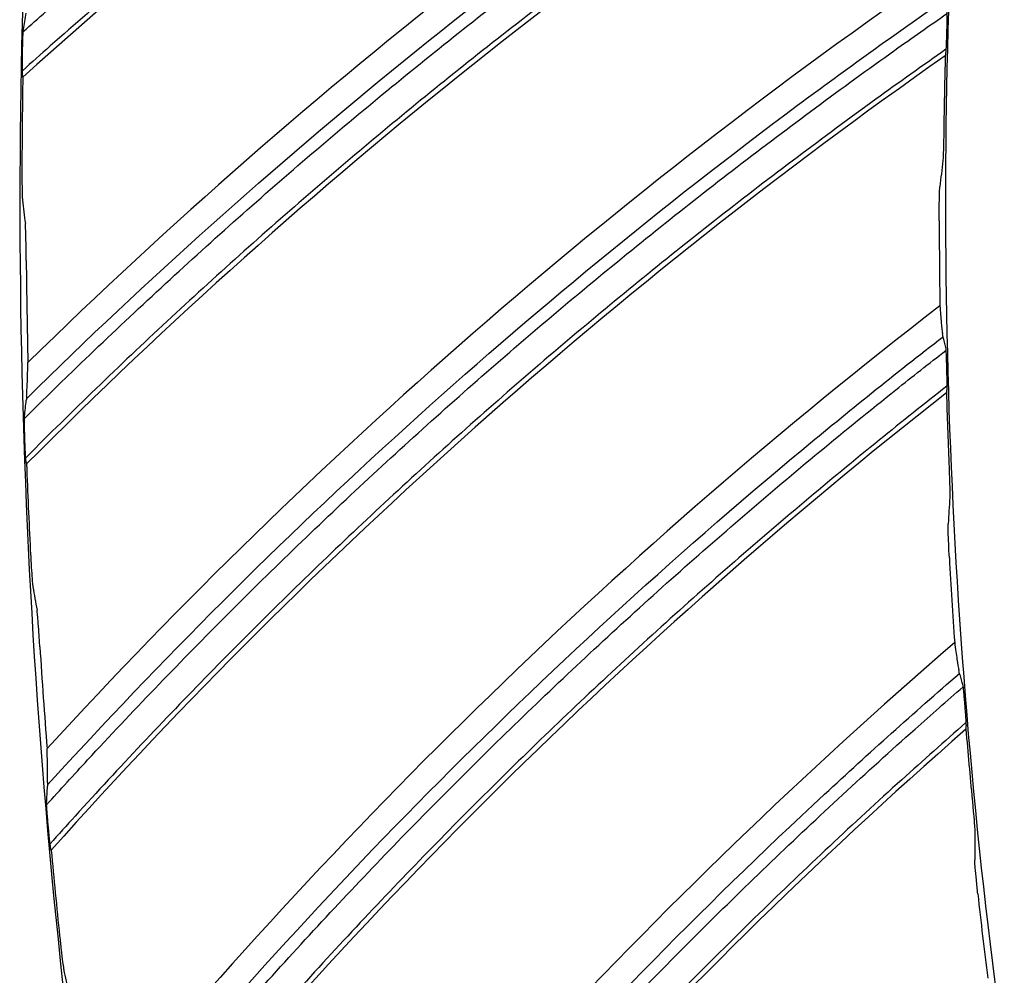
# Model space of a CAD drawing. Header units: centimetres. Extents: x 8435 to 34224, y 15581 to 23928.
# Tile 55 of 256: x 14686.23 to 14689.73, y 23625.24 to 23628.64. Entities that reach past the tile are written whole.
import ezdxf

# ---------------------------------------------------------------- set-up
doc = ezdxf.new("R2010")
doc.units = ezdxf.units.CM
doc.header["$LTSCALE"] = 0.2
doc.layers.add('1', color=7, linetype='Continuous', true_color=0xffffff)

# ---------------------------------------------------------------- blocks, each defined once
blk = doc.blocks.new('A$C992146fe')
at = {"layer": '1', "color": 0, "linetype": 'Continuous', "extrusion": (0, 0, -1)}
for radius in [59.1458, 58.1597, 57.6055, 57.6]:
    blk.add_circle((-566.6772, 326.3007), radius, dxfattribs=at)
at = {"layer": '1', "color": 0, "linetype": 'Continuous'}
for points, knots in [([(624.8573, 326.3007), (624.8573, 328.2226), (624.7623, 330.1384), (624.3833, 333.9576), (624.0984, 335.86), (622.9768, 341.462), (621.8732, 345.0871), (619.6853, 350.3608), (618.8617, 352.0999), (617.0533, 355.4751), (616.0725, 357.1061), (612.9067, 361.834), (610.5003, 364.7677), (606.4335, 368.8303), (605.0083, 370.1191), (602.0652, 372.5299), (600.5411, 373.658), (597.3891, 375.7616), (595.7612, 376.7371), (592.3997, 378.5328), (590.6562, 379.3567), (585.3571, 381.5471), (581.7278, 382.6437), (574.2793, 384.1242), (570.4232, 384.5029), (562.822, 384.4984), (559.0501, 384.1274), (553.4356, 383.011), (551.5637, 382.5418), (547.9118, 381.4322), (546.1239, 380.7911), (540.8718, 378.6143), (537.5122, 376.8234), (531.1266, 372.556), (528.1941, 370.1435), (524.1719, 366.1231), (522.8943, 364.7154), (520.4685, 361.7617), (519.3197, 360.2126), (516.1441, 355.4585), (514.3577, 352.1165), (512.1711, 346.846), (511.5226, 345.0378), (510.4094, 341.3701), (509.9473, 339.5226), (508.8363, 333.9403), (508.4597, 330.1659), (508.4561, 324.4231), (508.5503, 322.5006), (508.9228, 318.7122), (509.2008, 316.836), (509.938, 313.1191), (510.3972, 311.2784), (511.4995, 307.6329), (512.147, 305.8184), (514.341, 300.5153), (516.1291, 297.1709), (519.2875, 292.4341), (520.4203, 290.9021), (522.851, 287.9349), (524.1388, 286.5133), (528.1699, 282.4781), (531.0966, 280.0706), (535.8489, 276.8869), (537.5028, 275.8933), (540.8703, 274.0903), (542.5879, 273.2771), (547.8393, 271.0966), (551.4716, 269.9854), (559.0086, 268.4776), (562.7904, 268.1057), (568.4763, 268.0982), (570.3742, 268.1881), (574.1753, 268.5567), (576.0844, 268.8376), (581.6968, 269.9482), (585.3246, 271.0446), (590.597, 273.2182), (592.3315, 274.0345), (595.7176, 275.8386), (597.353, 276.8171), (602.0911, 279.9747), (605.0279, 282.3738), (609.0922, 286.4236), (610.3883, 287.8498), (612.8086, 290.7912), (613.9407, 292.3137), (616.0511, 295.461), (617.0294, 297.0857), (618.8303, 300.4388), (619.6562, 302.1755), (621.8643, 307.4828), (622.9735, 311.1247), (624.0986, 316.7412), (624.3836, 318.6457), (624.7623, 322.4634), (624.8573, 324.3787), (624.8573, 326.3007)], [0, 0, 0, 0, 0.015625, 0.015625, 0.03125, 0.03125, 0.0625, 0.0625, 0.078125, 0.078125, 0.09375, 0.09375, 0.125, 0.125, 0.140625, 0.140625, 0.15625, 0.15625, 0.171875, 0.171875, 0.1875, 0.1875, 0.21875, 0.21875, 0.25, 0.25, 0.28125, 0.28125, 0.296875, 0.296875, 0.3125, 0.3125, 0.34375, 0.34375, 0.375, 0.375, 0.390625, 0.390625, 0.40625, 0.40625, 0.4375, 0.4375, 0.453125, 0.453125, 0.46875, 0.46875, 0.5, 0.5, 0.515625, 0.515625, 0.53125, 0.53125, 0.546875, 0.546875, 0.5625, 0.5625, 0.59375, 0.59375, 0.609375, 0.609375, 0.625, 0.625, 0.65625, 0.65625, 0.671875, 0.671875, 0.6875, 0.6875, 0.71875, 0.71875, 0.75, 0.75, 0.765625, 0.765625, 0.78125, 0.78125, 0.8125, 0.8125, 0.828125, 0.828125, 0.84375, 0.84375, 0.875, 0.875, 0.890625, 0.890625, 0.90625, 0.90625, 0.921875, 0.921875, 0.9375, 0.9375, 0.96875, 0.96875, 0.984375, 0.984375, 1, 1, 1, 1]), ([(624.4573, 326.3007), (624.4573, 324.3919), (624.363, 322.4897), (623.9868, 318.6983), (623.7038, 316.8069), (622.5864, 311.2289), (621.4849, 307.6121), (619.292, 302.3413), (618.4717, 300.6165), (616.6832, 297.2866), (615.7116, 295.673), (613.6157, 292.5473), (612.4914, 291.0352), (610.0877, 288.1141), (608.8005, 286.6977), (604.7642, 282.6757), (601.8477, 280.2931), (597.1419, 277.1572), (595.5179, 276.1854), (592.1551, 274.3937), (590.4325, 273.5831), (585.1962, 271.4244), (581.5934, 270.3355), (576.0196, 269.2325), (574.1236, 268.9536), (570.3487, 268.5875), (568.4638, 268.4982), (562.8168, 268.5056), (559.0614, 268.8749), (551.5757, 270.3725), (547.9688, 271.4759), (542.7532, 273.6416), (541.0475, 274.4492), (537.7032, 276.2397), (536.0606, 277.2265), (531.3411, 280.3883), (528.4344, 282.7792), (524.431, 286.7868), (523.1521, 288.1986), (520.7381, 291.1454), (519.6131, 292.6668), (516.4762, 297.3712), (514.7006, 300.6926), (512.5216, 305.9592), (511.8786, 307.7612), (510.7839, 311.3815), (510.3279, 313.2096), (509.5957, 316.9011), (509.3195, 318.7644), (508.9497, 322.5267), (508.8561, 324.436), (508.8597, 330.1393), (509.2336, 333.8877), (510.3371, 339.4318), (510.796, 341.2666), (511.9015, 344.909), (512.5456, 346.7048), (514.7171, 351.9391), (516.4913, 355.2582), (519.645, 359.9795), (520.786, 361.5181), (523.1951, 364.4514), (524.4639, 365.8494), (528.4586, 369.8423), (531.3706, 372.2379), (537.7127, 376.4763), (541.0489, 378.2547), (546.265, 380.4166), (548.0407, 381.0533), (551.6674, 382.1552), (553.5265, 382.6213), (559.1024, 383.73), (562.8485, 384.0984), (570.3972, 384.1029), (574.2271, 383.7268), (581.6241, 382.2565), (585.2287, 381.1674), (590.4913, 378.9921), (592.2229, 378.1738), (595.5611, 376.3905), (597.1779, 375.4217), (600.3082, 373.3325), (601.8218, 372.2121), (604.7447, 369.818), (606.1601, 368.538), (610.199, 364.5033), (612.5888, 361.5899), (615.7329, 356.8943), (616.707, 355.2745), (618.5029, 351.9226), (619.3209, 350.1954), (621.4937, 344.958), (622.5897, 341.3578), (623.7037, 335.7943), (623.9866, 333.9049), (624.363, 330.112), (624.4573, 328.2094), (624.4573, 326.3007)], [0, 0, 0, 0, 0.015625, 0.015625, 0.03125, 0.03125, 0.0625, 0.0625, 0.078125, 0.078125, 0.09375, 0.09375, 0.109375, 0.109375, 0.125, 0.125, 0.15625, 0.15625, 0.171875, 0.171875, 0.1875, 0.1875, 0.21875, 0.21875, 0.234375, 0.234375, 0.25, 0.25, 0.28125, 0.28125, 0.3125, 0.3125, 0.328125, 0.328125, 0.34375, 0.34375, 0.375, 0.375, 0.390625, 0.390625, 0.40625, 0.40625, 0.4375, 0.4375, 0.453125, 0.453125, 0.46875, 0.46875, 0.484375, 0.484375, 0.5, 0.5, 0.53125, 0.53125, 0.546875, 0.546875, 0.5625, 0.5625, 0.59375, 0.59375, 0.609375, 0.609375, 0.625, 0.625, 0.65625, 0.65625, 0.6875, 0.6875, 0.703125, 0.703125, 0.71875, 0.71875, 0.75, 0.75, 0.78125, 0.78125, 0.8125, 0.8125, 0.828125, 0.828125, 0.84375, 0.84375, 0.859375, 0.859375, 0.875, 0.875, 0.90625, 0.90625, 0.921875, 0.921875, 0.9375, 0.9375, 0.96875, 0.96875, 0.984375, 0.984375, 1, 1, 1, 1]), ([(617.8573, 326.3007), (617.8573, 329.683), (617.5254, 333.0093), (616.55, 337.9168), (616.1448, 339.5391), (615.1701, 342.7557), (614.5981, 344.3543), (612.6707, 349.0047), (611.098, 351.9455), (608.3114, 356.1196), (607.3071, 357.4757), (605.1657, 360.0852), (604.0389, 361.327), (600.4959, 364.8693), (597.9183, 366.9888), (593.7207, 369.796), (592.2664, 370.6676), (589.3104, 372.2472), (587.8011, 372.9607), (584.7207, 374.2374), (583.1496, 374.8006), (579.9448, 375.7748), (578.3023, 376.1873), (573.3455, 377.1736), (570.0234, 377.4989), (565.015, 377.5015), (563.3412, 377.421), (559.9847, 377.092), (558.3123, 376.8437), (553.3874, 375.8643), (550.1958, 374.8981), (545.5467, 372.9761), (544.0122, 372.2514), (541.0455, 370.6663), (539.6108, 369.806), (535.4491, 367.0268), (532.8626, 364.9112), (528.0814, 360.135), (525.9577, 357.5434), (523.1758, 353.3854), (522.3151, 351.9527), (520.7295, 348.9919), (520.0026, 347.4572), (518.0737, 342.8037), (517.1051, 339.6123), (515.7944, 333.0531), (515.4585, 329.6601), (515.4561, 322.9774), (515.7789, 319.6567), (516.7588, 314.7071), (517.1703, 313.0608), (518.1427, 309.8512), (518.7049, 308.2788), (519.979, 305.1972), (520.6909, 303.688), (522.266, 300.7339), (523.1337, 299.2825), (525.9415, 295.0751), (528.0603, 292.4946), (531.5973, 288.9506), (532.8367, 287.8241), (535.4394, 285.6839), (536.799, 284.6747), (540.9749, 281.8813), (543.9143, 280.3068), (548.557, 278.3775), (550.1529, 277.8045), (553.3736, 276.8252), (554.997, 276.4182), (559.9056, 275.4382), (563.2291, 275.1041), (569.9809, 275.0972), (573.3225, 275.4269), (578.2298, 276.3978), (579.851, 276.8013), (583.064, 277.7715), (584.6633, 278.3418), (589.322, 280.2676), (592.2645, 281.8385), (597.8286, 285.5457), (600.4667, 287.7061), (605.1978, 292.4296), (607.3181, 295.0047), (610.125, 299.193), (610.9993, 300.6484), (612.5837, 303.6066), (613.299, 305.1163), (615.2182, 309.7357), (616.2002, 312.9457), (617.5253, 319.5706), (617.8573, 322.9183), (617.8573, 326.3007)], [0, 0, 0, 0, 0.03125, 0.03125, 0.046875, 0.046875, 0.0625, 0.0625, 0.09375, 0.09375, 0.109375, 0.109375, 0.125, 0.125, 0.15625, 0.15625, 0.171875, 0.171875, 0.1875, 0.1875, 0.203125, 0.203125, 0.21875, 0.21875, 0.25, 0.25, 0.265625, 0.265625, 0.28125, 0.28125, 0.3125, 0.3125, 0.328125, 0.328125, 0.34375, 0.34375, 0.375, 0.375, 0.40625, 0.40625, 0.421875, 0.421875, 0.4375, 0.4375, 0.46875, 0.46875, 0.5, 0.5, 0.53125, 0.53125, 0.546875, 0.546875, 0.5625, 0.5625, 0.578125, 0.578125, 0.59375, 0.59375, 0.625, 0.625, 0.640625, 0.640625, 0.65625, 0.65625, 0.6875, 0.6875, 0.703125, 0.703125, 0.71875, 0.71875, 0.75, 0.75, 0.78125, 0.78125, 0.796875, 0.796875, 0.8125, 0.8125, 0.84375, 0.84375, 0.875, 0.875, 0.90625, 0.90625, 0.921875, 0.921875, 0.9375, 0.9375, 0.96875, 0.96875, 1, 1, 1, 1]), ([(617.4573, 326.3007), (617.4573, 322.9444), (617.128, 319.6233), (615.8131, 313.0499), (614.8389, 309.8652), (612.9346, 305.2818), (612.2249, 303.7838), (610.6529, 300.8489), (609.7854, 299.4048), (607.0005, 295.2492), (604.8965, 292.6941), (600.2027, 288.0078), (597.5849, 285.864), (592.0646, 282.1859), (589.1449, 280.6272), (584.5227, 278.7165), (582.9358, 278.1506), (579.748, 277.1881), (578.1394, 276.7876), (573.2704, 275.8244), (569.9551, 275.4973), (563.2558, 275.5041), (559.9586, 275.8355), (555.0881, 276.8079), (553.4773, 277.2118), (550.2819, 278.1833), (548.6984, 278.7519), (544.092, 280.6662), (541.1756, 282.2284), (537.0322, 284.9999), (535.6832, 286.0013), (533.1009, 288.1247), (531.8713, 289.2424), (528.3617, 292.7588), (526.2596, 295.319), (523.4737, 299.4936), (522.6128, 300.9337), (521.05, 303.8647), (520.3437, 305.362), (519.0795, 308.4196), (518.5217, 309.9798), (517.557, 313.1642), (517.1486, 314.7977), (516.1764, 319.7086), (515.8561, 323.0035), (515.8585, 329.6337), (516.1918, 333.0005), (517.4921, 339.5081), (518.4533, 342.6748), (520.3671, 347.2918), (521.0883, 348.8147), (522.6614, 351.7522), (523.5155, 353.1737), (526.2758, 357.2994), (528.3826, 359.8705), (533.1268, 364.6097), (535.6927, 366.7085), (539.8222, 369.4661), (541.2457, 370.3197), (544.189, 371.8923), (545.7117, 372.6114), (550.3244, 374.5184), (553.4911, 375.4771), (558.3775, 376.4489), (560.0368, 376.6952), (563.367, 377.0216), (565.0278, 377.1015), (569.9973, 377.0989), (573.2933, 376.7762), (578.2113, 375.7975), (579.841, 375.3882), (583.0207, 374.4217), (584.5796, 373.8629), (587.636, 372.5961), (589.1335, 371.8882), (592.0663, 370.321), (593.5093, 369.4562), (597.674, 366.6709), (600.2315, 364.5681), (603.7469, 361.0533), (604.8648, 359.8212), (606.9895, 357.2322), (607.986, 355.8867), (610.7509, 351.7451), (612.3112, 348.8272), (614.2236, 344.2133), (614.7912, 342.627), (615.7581, 339.4357), (616.1602, 337.8261), (617.128, 332.9567), (617.4573, 329.6569), (617.4573, 326.3007)], [0, 0, 0, 0, 0.03125, 0.03125, 0.0625, 0.0625, 0.078125, 0.078125, 0.09375, 0.09375, 0.125, 0.125, 0.15625, 0.15625, 0.1875, 0.1875, 0.203125, 0.203125, 0.21875, 0.21875, 0.25, 0.25, 0.28125, 0.28125, 0.296875, 0.296875, 0.3125, 0.3125, 0.34375, 0.34375, 0.359375, 0.359375, 0.375, 0.375, 0.40625, 0.40625, 0.421875, 0.421875, 0.4375, 0.4375, 0.453125, 0.453125, 0.46875, 0.46875, 0.5, 0.5, 0.53125, 0.53125, 0.5625, 0.5625, 0.578125, 0.578125, 0.59375, 0.59375, 0.625, 0.625, 0.65625, 0.65625, 0.671875, 0.671875, 0.6875, 0.6875, 0.71875, 0.71875, 0.734375, 0.734375, 0.75, 0.75, 0.78125, 0.78125, 0.796875, 0.796875, 0.8125, 0.8125, 0.828125, 0.828125, 0.84375, 0.84375, 0.875, 0.875, 0.890625, 0.890625, 0.90625, 0.90625, 0.9375, 0.9375, 0.953125, 0.953125, 0.96875, 0.96875, 1, 1, 1, 1]), ([(610.8773, 326.3007), (610.8773, 323.3789), (610.5906, 320.5049), (609.747, 316.2625), (609.3965, 314.8598), (608.5531, 312.0783), (608.0588, 310.6988), (606.3942, 306.6848), (605.0348, 304.1432), (602.6223, 300.532), (601.7506, 299.3557), (599.9044, 297.1082), (598.9321, 296.038), (595.8733, 292.9818), (593.645, 291.1501), (590.0095, 288.7213), (588.7582, 287.9719), (586.2084, 286.6106), (584.9053, 285.9957), (582.2441, 284.8937), (580.8858, 284.4073), (578.1127, 283.5656), (576.6903, 283.2094), (572.4182, 282.3615), (569.5506, 282.0811), (563.7768, 282.0802), (560.8459, 282.3692), (555.1821, 283.498), (552.4248, 284.3332), (548.4024, 285.9984), (547.0765, 286.6252), (544.5202, 287.9926), (543.2832, 288.7356), (539.6912, 291.1363), (537.4485, 292.9726), (533.3245, 297.0973), (531.4967, 299.3294), (529.0942, 302.9234), (528.3503, 304.1626), (526.9792, 306.7258), (526.3532, 308.0501), (524.6922, 312.0625), (523.8562, 314.8185), (523.0079, 319.0734), (522.7922, 320.5194), (522.507, 323.416), (522.4372, 324.8608), (522.4374, 329.1854), (522.7168, 332.0551), (523.5672, 336.3393), (523.922, 337.7564), (524.7615, 340.5233), (525.2475, 341.8799), (526.3487, 344.5408), (526.9644, 345.8448), (528.3278, 348.3995), (529.0805, 349.6567), (531.5015, 353.2806), (533.3301, 355.5074), (537.4081, 359.5906), (539.6832, 361.4596), (544.4862, 364.6698), (547.0252, 366.0297), (551.0426, 367.6974), (552.423, 368.1927), (555.1985, 369.0354), (556.5988, 369.3856), (560.8358, 370.2303), (563.713, 370.519), (569.5506, 370.5223), (572.4222, 370.2379), (576.6615, 369.3982), (578.0631, 369.049), (580.843, 368.2087), (582.2233, 367.7157), (586.2382, 366.0547), (588.7786, 364.6987), (592.3864, 362.2939), (593.56, 361.4264), (595.813, 359.5801), (596.8852, 358.608), (599.9456, 355.5515), (601.7779, 353.3267), (604.2063, 349.7016), (604.9595, 348.4476), (606.3249, 345.8973), (606.9414, 344.5946), (608.046, 341.9357), (608.5336, 340.5792), (609.3774, 337.8114), (609.7347, 336.3935), (610.5907, 332.1096), (610.8773, 329.2224), (610.8773, 326.3007)], [0, 0, 0, 0, 0.03125, 0.03125, 0.046875, 0.046875, 0.0625, 0.0625, 0.09375, 0.09375, 0.109375, 0.109375, 0.125, 0.125, 0.15625, 0.15625, 0.171875, 0.171875, 0.1875, 0.1875, 0.203125, 0.203125, 0.21875, 0.21875, 0.25, 0.25, 0.28125, 0.28125, 0.3125, 0.3125, 0.328125, 0.328125, 0.34375, 0.34375, 0.375, 0.375, 0.40625, 0.40625, 0.421875, 0.421875, 0.4375, 0.4375, 0.46875, 0.46875, 0.484375, 0.484375, 0.5, 0.5, 0.53125, 0.53125, 0.546875, 0.546875, 0.5625, 0.5625, 0.578125, 0.578125, 0.59375, 0.59375, 0.625, 0.625, 0.65625, 0.65625, 0.6875, 0.6875, 0.703125, 0.703125, 0.71875, 0.71875, 0.75, 0.75, 0.78125, 0.78125, 0.796875, 0.796875, 0.8125, 0.8125, 0.84375, 0.84375, 0.859375, 0.859375, 0.875, 0.875, 0.90625, 0.90625, 0.921875, 0.921875, 0.9375, 0.9375, 0.953125, 0.953125, 0.96875, 0.96875, 1, 1, 1, 1]), ([(515.881, 327.5055), (515.9883, 327.6011), (516.0962, 327.6961), (516.3795, 327.9427), (516.5559, 328.0933), (516.9114, 328.3912), (517.0905, 328.5385), (517.4515, 328.8297), (517.6334, 328.9736), (517.9997, 329.2581), (518.1843, 329.3986), (518.5559, 329.6761), (518.743, 329.8131), (519.1199, 330.0836), (519.3096, 330.2171), (519.6915, 330.4804), (519.8837, 330.6102), (520.2704, 330.8663), (520.465, 330.9926), (520.8566, 331.2414), (521.0535, 331.3639), (521.4496, 331.6054), (521.6488, 331.7243), (522.0494, 331.9583), (522.2508, 332.0735), (522.5855, 332.2608), (522.7182, 332.334), (522.8514, 332.4064)], [0, 0, 0, 0, 0.050503, 0.050503, 0.131981, 0.131981, 0.213459, 0.213459, 0.294937, 0.294937, 0.376415, 0.376415, 0.457893, 0.457893, 0.539372, 0.539372, 0.62085, 0.62085, 0.702328, 0.702328, 0.783806, 0.783806, 0.865284, 0.865284, 0.946762, 0.946762, 1, 1, 1, 1]), ([(522.8172, 332.1544), (522.6382, 332.0561), (522.4599, 331.9564), (522.081, 331.7402), (521.8806, 331.6234), (521.482, 331.386), (521.2838, 331.2654), (520.8898, 331.0206), (520.6939, 330.8963), (520.3046, 330.6442), (520.1111, 330.5162), (519.7266, 330.2568), (519.5355, 330.1252), (519.156, 329.8585), (518.9675, 329.7233), (518.5932, 329.4495), (518.4073, 329.3107), (518.0382, 329.0299), (517.8549, 328.8877), (517.4912, 328.5999), (517.3107, 328.4543), (516.9524, 328.1598), (516.7746, 328.0108), (516.4219, 327.7096), (516.247, 327.5573), (516.0072, 327.3447), (515.9411, 327.2856), (515.8752, 327.2263)], [0, 0, 0, 0, 0.071802, 0.071802, 0.15335, 0.15335, 0.234897, 0.234897, 0.316445, 0.316445, 0.397992, 0.397992, 0.47954, 0.47954, 0.561087, 0.561087, 0.642635, 0.642635, 0.724183, 0.724183, 0.80573, 0.80573, 0.887277, 0.887277, 0.968825, 0.968825, 1, 1, 1, 1]), ([(515.904, 324.8949), (517.6138, 326.5819), (519.4854, 328.1035), (521.8472, 329.6689), (522.2096, 329.9003), (522.5759, 330.1254)], [0, 0, 0, 0, 0.848287, 0.848287, 1, 1, 1, 1]), ([(515.8898, 324.7543), (515.9919, 324.8557), (516.0946, 324.9566), (516.3644, 325.2183), (516.5323, 325.3782), (516.8712, 325.6949), (517.0421, 325.8517), (517.3867, 326.162), (517.5606, 326.3156), (517.911, 326.6195), (518.0876, 326.7698), (518.4437, 327.067), (518.6232, 327.214), (518.9848, 327.5044), (519.167, 327.648), (519.5341, 327.9316), (519.7189, 328.0717), (520.0913, 328.3483), (520.2788, 328.4849), (520.6563, 328.7545), (520.8463, 328.8876), (521.2287, 329.1501), (521.4212, 329.2796), (521.8085, 329.535), (522.0034, 329.6609), (522.3276, 329.8661), (522.4562, 329.9465), (522.5854, 330.0261)], [0, 0, 0, 0, 0.050564, 0.050564, 0.132033, 0.132033, 0.213502, 0.213502, 0.29497, 0.29497, 0.376439, 0.376439, 0.457908, 0.457908, 0.539377, 0.539377, 0.620846, 0.620846, 0.702315, 0.702315, 0.783784, 0.783784, 0.865253, 0.865253, 0.946722, 0.946722, 1, 1, 1, 1]), ([(522.5648, 329.7725), (522.3912, 329.6646), (522.2186, 329.5553), (521.8519, 329.3189), (521.6581, 329.1914), (521.273, 328.9328), (521.0816, 328.8017), (520.7014, 328.5359), (520.5125, 328.4012), (520.1374, 328.1283), (519.9511, 327.9901), (519.5812, 327.7102), (519.3976, 327.5685), (519.0331, 327.2816), (518.8522, 327.1364), (518.4932, 326.8427), (518.3151, 326.6941), (517.9617, 326.3937), (517.7865, 326.2418), (517.4388, 325.9347), (517.2664, 325.7796), (516.9246, 325.4661), (516.7552, 325.3077), (516.4193, 324.9879), (516.2529, 324.8263), (516.0248, 324.6009), (515.9619, 324.5382), (515.8992, 324.4753)], [0, 0, 0, 0, 0.071822, 0.071822, 0.153362, 0.153362, 0.234903, 0.234903, 0.316443, 0.316443, 0.397984, 0.397984, 0.479525, 0.479525, 0.561065, 0.561065, 0.642606, 0.642606, 0.724146, 0.724146, 0.805687, 0.805687, 0.887228, 0.887228, 0.968768, 0.968768, 1, 1, 1, 1]), ([(516.0542, 322.1488), (517.6703, 323.9261), (519.4568, 325.5469), (521.7303, 327.2378), (522.0793, 327.4882), (522.4326, 327.7326)], [0, 0, 0, 0, 0.848399, 0.848399, 1, 1, 1, 1]), ([(516.0476, 322.0077), (516.1442, 322.1146), (516.2414, 322.221), (516.4967, 322.4971), (516.6558, 322.6659), (516.977, 323.0004), (517.1391, 323.1662), (517.4665, 323.4948), (517.6317, 323.6575), (517.9652, 323.9799), (518.1335, 324.1396), (518.4729, 324.4556), (518.6442, 324.6121), (518.9895, 324.9217), (519.1637, 325.0749), (519.5149, 325.378), (519.6919, 325.5279), (520.0487, 325.8243), (520.2285, 325.9708), (520.5909, 326.2605), (520.7734, 326.4036), (521.1411, 326.6865), (521.3263, 326.8262), (521.6992, 327.1022), (521.8869, 327.2384), (522.1992, 327.4607), (522.3231, 327.5477), (522.4475, 327.634)], [0, 0, 0, 0, 0.050631, 0.050631, 0.132105, 0.132105, 0.213578, 0.213578, 0.295052, 0.295052, 0.376526, 0.376526, 0.458, 0.458, 0.539474, 0.539474, 0.620948, 0.620948, 0.702422, 0.702422, 0.783896, 0.783896, 0.86537, 0.86537, 0.946844, 0.946844, 1, 1, 1, 1]), ([(522.447, 327.646), (522.4472, 327.6447), (522.4473, 327.6417), (522.4475, 327.6329), (522.4475, 327.627), (522.4475, 327.6129), (522.4474, 327.6045), (522.4471, 327.5849), (522.4468, 327.5733), (522.4463, 327.5509), (522.446, 327.5399), (522.4457, 327.529)], [0, 0, 0, 0, 0.183253, 0.183253, 0.365561, 0.365561, 0.560112, 0.560112, 0.791644, 0.791644, 1, 1, 1, 1]), ([(515.8771, 327.3897), (515.8775, 327.4065), (515.8779, 327.4236), (515.8788, 327.454), (515.8793, 327.4679), (515.8802, 327.4894), (515.8806, 327.4978), (515.8813, 327.5101), (515.8816, 327.5145), (515.882, 327.5185), (515.8821, 327.5193), (515.8822, 327.52)], [0, 0, 0, 0, 0.305232, 0.305232, 0.574475, 0.574475, 0.776272, 0.776272, 0.938834, 0.938834, 1, 1, 1, 1]), ([(522.4446, 327.4889), (522.4441, 327.472), (522.4436, 327.4549), (522.4425, 327.4226), (522.4418, 327.4069), (522.4408, 327.3846), (522.4403, 327.3765), (522.4396, 327.3657), (522.4393, 327.3621), (522.439, 327.36)], [0, 0, 0, 0, 0.304227, 0.304227, 0.617641, 0.617641, 0.835049, 0.835049, 1, 1, 1, 1]), ([(522.4405, 327.3796), (522.2734, 327.2627), (522.1073, 327.1445), (521.7542, 326.8888), (521.5676, 326.751), (521.197, 326.4719), (521.013, 326.3306), (520.6478, 326.0446), (520.4665, 325.8999), (520.1067, 325.6071), (519.9282, 325.459), (519.5739, 325.1595), (519.3983, 325.008), (519.0498, 324.7018), (518.877, 324.5471), (518.5345, 324.2343), (518.3647, 324.0764), (518.0281, 323.7572), (517.8613, 323.596), (517.5308, 323.2706), (517.3671, 323.1064), (517.0428, 322.7748), (516.8821, 322.6075), (516.5641, 322.27), (516.4066, 322.0997), (516.191, 321.862), (516.1314, 321.7959), (516.0721, 321.7296)], [0, 0, 0, 0, 0.071694, 0.071694, 0.153241, 0.153241, 0.234787, 0.234787, 0.316334, 0.316334, 0.397881, 0.397881, 0.479428, 0.479428, 0.560974, 0.560974, 0.642521, 0.642521, 0.724068, 0.724068, 0.805614, 0.805614, 0.887161, 0.887161, 0.968708, 0.968708, 1, 1, 1, 1]), ([(515.8758, 327.2061), (515.8755, 327.2082), (515.8754, 327.2126), (515.8751, 327.2239), (515.875, 327.2309), (515.875, 327.2508), (515.875, 327.2649), (515.8753, 327.2982), (515.8756, 327.3184), (515.8761, 327.341), (515.8761, 327.3436), (515.8762, 327.3462)], [0, 0, 0, 0, 0.175437, 0.175437, 0.34878, 0.34878, 0.616783, 0.616783, 0.956444, 0.956444, 1, 1, 1, 1]), ([(522.4255, 326.8312), (522.425, 326.7975), (522.4245, 326.7637), (522.4231, 326.7001), (522.4224, 326.6694), (522.421, 326.6281), (522.4204, 326.6138), (522.4194, 326.5971), (522.419, 326.5921), (522.4186, 326.5889)], [0, 0, 0, 0, 0.319014, 0.319014, 0.650826, 0.650826, 0.868769, 0.868769, 1, 1, 1, 1]), ([(515.8721, 326.5689), (515.872, 326.5353), (515.872, 326.5017), (515.8724, 326.4389), (515.8727, 326.409), (515.8736, 326.364), (515.874, 326.3467), (515.875, 326.3208), (515.8755, 326.3114), (515.8761, 326.3068)], [0, 0, 0, 0, 0.298845, 0.298845, 0.590842, 0.590842, 0.804241, 0.804241, 1, 1, 1, 1]), ([(522.3926, 326.1603), (522.3925, 326.194), (522.3926, 326.2279), (522.3933, 326.2911), (522.3938, 326.3214), (522.3949, 326.3624), (522.3954, 326.3768), (522.3963, 326.3935), (522.3967, 326.3985), (522.397, 326.4018)], [0, 0, 0, 0, 0.320186, 0.320186, 0.648783, 0.648783, 0.8676, 0.8676, 1, 1, 1, 1]), ([(515.9027, 325.8789), (515.9024, 325.9125), (515.902, 325.9462), (515.901, 326.009), (515.9004, 326.0389), (515.8993, 326.0838), (515.8988, 326.1011), (515.8977, 326.127), (515.8971, 326.1364), (515.8965, 326.141)], [0, 0, 0, 0, 0.29896, 0.29896, 0.590735, 0.590735, 0.804047, 0.804047, 1, 1, 1, 1]), ([(522.3976, 325.556), (522.4008, 325.5119), (522.4041, 325.4714), (522.4104, 325.4054), (522.4134, 325.3783), (522.4164, 325.3562)], [0, 0, 0, 0, 0.519231, 0.519231, 1, 1, 1, 1]), ([(516.3533, 319.4155), (517.8708, 321.2776), (519.5669, 322.9927), (521.7453, 324.804), (522.0801, 325.0729), (522.4195, 325.3359)], [0, 0, 0, 0, 0.84845, 0.84845, 1, 1, 1, 1]), ([(522.4386, 325.2502), (522.4388, 325.2489), (522.4392, 325.246), (522.4398, 325.2371), (522.4402, 325.2313), (522.4409, 325.2172), (522.4412, 325.2088), (522.442, 325.1892), (522.4424, 325.1776), (522.4431, 325.1552), (522.4434, 325.1442), (522.4437, 325.1333)], [0, 0, 0, 0, 0.18329, 0.18329, 0.365636, 0.365636, 0.560217, 0.560217, 0.791754, 0.791754, 1, 1, 1, 1]), ([(516.3544, 319.2742), (516.445, 319.3862), (516.5363, 319.4976), (516.7762, 319.787), (516.9259, 319.9642), (517.2285, 320.3156), (517.3814, 320.49), (517.6906, 320.8358), (517.8467, 321.0072), (518.1623, 321.3472), (518.3216, 321.5157), (518.6435, 321.8497), (518.806, 322.0152), (519.1341, 322.3431), (519.2997, 322.5055), (519.634, 322.8271), (519.8026, 322.9863), (520.1429, 323.3016), (520.3145, 323.4577), (520.6606, 323.7665), (520.8351, 323.9194), (521.187, 324.2217), (521.3643, 324.3713), (521.7217, 324.667), (521.9018, 324.8133), (522.2015, 325.052), (522.3203, 325.1455), (522.4397, 325.2382)], [0, 0, 0, 0, 0.050608, 0.050608, 0.132089, 0.132089, 0.213571, 0.213571, 0.295052, 0.295052, 0.376533, 0.376533, 0.458014, 0.458014, 0.539496, 0.539496, 0.620977, 0.620977, 0.702458, 0.702458, 0.783939, 0.783939, 0.86542, 0.86542, 0.946902, 0.946902, 1, 1, 1, 1]), ([(515.9053, 324.9123), (515.9072, 324.9403), (515.909, 324.9746), (515.9121, 325.0551), (515.9136, 325.1023), (515.9149, 325.1532)], [0, 0, 0, 0, 0.496675, 0.496675, 1, 1, 1, 1]), ([(522.4447, 325.0932), (522.4452, 325.0763), (522.4456, 325.0592), (522.4462, 325.0269), (522.4464, 325.0112), (522.4466, 324.9889), (522.4466, 324.9808), (522.4464, 324.97), (522.4463, 324.9664), (522.4461, 324.9642)], [0, 0, 0, 0, 0.304263, 0.304263, 0.61761, 0.61761, 0.835041, 0.835041, 1, 1, 1, 1]), ([(522.4466, 324.9839), (522.2862, 324.8582), (522.1268, 324.7312), (521.7882, 324.4569), (521.6094, 324.3092), (521.2544, 324.0104), (521.0784, 323.8594), (520.7291, 323.5541), (520.5559, 323.3998), (520.2125, 323.0879), (520.0422, 322.9304), (519.7048, 322.6121), (519.5375, 322.4514), (519.2062, 322.1268), (519.042, 321.9629), (518.7169, 321.6321), (518.5559, 321.4651), (518.2371, 321.1282), (518.0793, 320.9582), (517.7669, 320.6154), (517.6123, 320.4425), (517.3064, 320.0939), (517.1551, 319.9182), (516.8558, 319.5639), (516.7078, 319.3853), (516.5054, 319.1364), (516.4496, 319.0673), (516.394, 318.9979)], [0, 0, 0, 0, 0.071647, 0.071647, 0.153201, 0.153201, 0.234755, 0.234755, 0.316309, 0.316309, 0.397863, 0.397863, 0.479417, 0.479417, 0.560971, 0.560971, 0.642525, 0.642525, 0.724079, 0.724079, 0.805633, 0.805633, 0.887187, 0.887187, 0.968741, 0.968741, 1, 1, 1, 1]), ([(515.8922, 324.6385), (515.8917, 324.6554), (515.8912, 324.6724), (515.8904, 324.7028), (515.8902, 324.7167), (515.8899, 324.7382), (515.8898, 324.7467), (515.8899, 324.7589), (515.89, 324.7634), (515.8902, 324.7673), (515.8902, 324.7682), (515.8903, 324.7689)], [0, 0, 0, 0, 0.305268, 0.305268, 0.57448, 0.57448, 0.776285, 0.776285, 0.938878, 0.938878, 1, 1, 1, 1]), ([(515.9009, 324.4551), (515.9005, 324.4573), (515.9001, 324.4616), (515.8993, 324.4729), (515.8988, 324.4799), (515.8976, 324.4997), (515.8969, 324.5138), (515.8954, 324.5471), (515.8946, 324.5672), (515.8938, 324.5899), (515.8938, 324.5925), (515.8937, 324.5951)], [0, 0, 0, 0, 0.175459, 0.175459, 0.348823, 0.348823, 0.616823, 0.616823, 0.956433, 0.956433, 1, 1, 1, 1]), ([(522.4613, 324.4356), (522.4627, 324.4019), (522.464, 324.3681), (522.4661, 324.3045), (522.467, 324.2738), (522.4678, 324.2325), (522.468, 324.2182), (522.4679, 324.2014), (522.4678, 324.1965), (522.4676, 324.1932)], [0, 0, 0, 0, 0.319016, 0.319016, 0.650815, 0.650815, 0.868763, 0.868763, 1, 1, 1, 1]), ([(522.4647, 323.7638), (522.4629, 323.7975), (522.4612, 323.8313), (522.4584, 323.8944), (522.4573, 323.9247), (522.4561, 323.9658), (522.4559, 323.9801), (522.4559, 323.9969), (522.456, 324.0019), (522.4562, 324.0052)], [0, 0, 0, 0, 0.320157, 0.320157, 0.648802, 0.648802, 0.867595, 0.867595, 1, 1, 1, 1]), ([(515.9318, 323.8187), (515.9335, 323.7852), (515.9353, 323.7516), (515.9391, 323.6889), (515.941, 323.659), (515.9443, 323.6141), (515.9456, 323.5969), (515.948, 323.5711), (515.9491, 323.5617), (515.9499, 323.5571)], [0, 0, 0, 0, 0.29882, 0.29882, 0.590853, 0.590853, 0.804243, 0.804243, 1, 1, 1, 1]), ([(515.9996, 323.1313), (515.9974, 323.1649), (515.9952, 323.1985), (515.9908, 323.2611), (515.9887, 323.2909), (515.9851, 323.3358), (515.9836, 323.353), (515.9812, 323.3788), (515.9801, 323.3882), (515.9793, 323.3928)], [0, 0, 0, 0, 0.298938, 0.298938, 0.590739, 0.590739, 0.804043, 0.804043, 1, 1, 1, 1]), ([(522.5025, 323.1606), (522.5081, 323.1168), (522.5135, 323.0765), (522.5234, 323.0109), (522.5279, 322.984), (522.532, 322.9621)], [0, 0, 0, 0, 0.519229, 0.519229, 1, 1, 1, 1]), ([(516.8002, 316.7026), (518.2145, 318.644), (519.8152, 320.4482), (521.892, 322.3746), (522.2117, 322.6611), (522.5362, 322.942)], [0, 0, 0, 0, 0.848493, 0.848493, 1, 1, 1, 1]), ([(516.8089, 316.5616), (516.8932, 316.6782), (516.9782, 316.7942), (517.202, 317.096), (517.3419, 317.281), (517.625, 317.6484), (517.7683, 317.8308), (518.0582, 318.1928), (518.2049, 318.3724), (518.5016, 318.729), (518.6516, 318.9059), (518.9549, 319.2568), (519.1082, 319.4309), (519.418, 319.776), (519.5746, 319.9471), (519.891, 320.2864), (520.0508, 320.4545), (520.3735, 320.7878), (520.5364, 320.9529), (520.8653, 321.28), (521.0312, 321.4421), (521.3662, 321.7631), (521.5352, 321.922), (521.8761, 322.2367), (522.048, 322.3924), (522.3342, 322.6469), (522.4476, 322.7466), (522.5617, 322.8456)], [0, 0, 0, 0, 0.050552, 0.050552, 0.132043, 0.132043, 0.213534, 0.213534, 0.295025, 0.295025, 0.376516, 0.376516, 0.458007, 0.458007, 0.539499, 0.539499, 0.62099, 0.62099, 0.702481, 0.702481, 0.783972, 0.783972, 0.865463, 0.865463, 0.946954, 0.946954, 1, 1, 1, 1]), ([(522.5599, 322.8574), (522.5603, 322.8562), (522.5608, 322.8533), (522.5619, 322.8445), (522.5625, 322.8386), (522.564, 322.8247), (522.5648, 322.8163), (522.5666, 322.7968), (522.5677, 322.7852), (522.5696, 322.7628), (522.5705, 322.7519), (522.5714, 322.741)], [0, 0, 0, 0, 0.1833, 0.1833, 0.365656, 0.365656, 0.560246, 0.560246, 0.791787, 0.791787, 1, 1, 1, 1]), ([(522.5746, 322.701), (522.576, 322.6842), (522.5773, 322.6672), (522.5797, 322.6349), (522.5807, 322.6193), (522.5821, 322.597), (522.5825, 322.5889), (522.583, 322.5781), (522.583, 322.5745), (522.583, 322.5724)], [0, 0, 0, 0, 0.304279, 0.304279, 0.6176, 0.6176, 0.835039, 0.835039, 1, 1, 1, 1]), ([(522.5824, 322.592), (522.4291, 322.458), (522.277, 322.3226), (521.9538, 322.0305), (521.7832, 321.8733), (521.445, 321.5557), (521.2774, 321.3954), (520.9452, 321.0716), (520.7806, 320.9081), (520.4545, 320.5781), (520.2931, 320.4116), (519.9733, 320.0756), (519.815, 319.906), (519.5017, 319.5639), (519.3467, 319.3914), (519.04, 319.0435), (518.8883, 318.868), (518.5882, 318.5144), (518.4398, 318.3361), (518.1464, 317.9769), (518.0014, 317.7959), (517.7148, 317.4312), (517.5732, 317.2475), (517.2935, 316.8776), (517.1554, 316.6912), (516.9669, 316.4319), (516.915, 316.36), (516.8633, 316.2878)], [0, 0, 0, 0, 0.071602, 0.071602, 0.153165, 0.153165, 0.234728, 0.234728, 0.316291, 0.316291, 0.397854, 0.397854, 0.479417, 0.479417, 0.56098, 0.56098, 0.642543, 0.642543, 0.724106, 0.724106, 0.805668, 0.805668, 0.887231, 0.887231, 0.968794, 0.968794, 1, 1, 1, 1]), ([(516.0545, 322.1663), (516.0549, 322.1943), (516.0548, 322.2287), (516.0536, 322.3092), (516.0525, 322.3564), (516.0511, 322.4073)], [0, 0, 0, 0, 0.496676, 0.496676, 1, 1, 1, 1]), ([(522.6269, 322.0453), (522.6301, 322.0118), (522.6332, 321.9781), (522.6387, 321.9147), (522.6413, 321.8841), (522.6444, 321.8429), (522.6453, 321.8286), (522.6462, 321.8119), (522.6463, 321.807), (522.6463, 321.8037)], [0, 0, 0, 0, 0.319051, 0.319051, 0.650789, 0.650789, 0.868762, 0.868762, 1, 1, 1, 1]), ([(516.0563, 321.8922), (516.0548, 321.909), (516.0534, 321.926), (516.051, 321.9563), (516.05, 321.9702), (516.0486, 321.9916), (516.0481, 322.0001), (516.0474, 322.0123), (516.0473, 322.0167), (516.0473, 322.0207), (516.0473, 322.0216), (516.0473, 322.0222)], [0, 0, 0, 0, 0.305291, 0.305291, 0.574488, 0.574488, 0.776299, 0.776299, 0.938908, 0.938908, 1, 1, 1, 1]), ([(516.0749, 321.7096), (516.0744, 321.7117), (516.0738, 321.716), (516.0723, 321.7272), (516.0715, 321.7342), (516.0693, 321.7539), (516.0678, 321.7679), (516.0645, 321.8011), (516.0626, 321.8212), (516.0606, 321.8437), (516.0603, 321.8463), (516.0601, 321.8489)], [0, 0, 0, 0, 0.175478, 0.175478, 0.348862, 0.348862, 0.616852, 0.616852, 0.956417, 0.956417, 1, 1, 1, 1]), ([(522.6668, 321.3749), (522.6631, 321.4084), (522.6595, 321.4421), (522.6533, 321.5049), (522.6505, 321.5351), (522.6472, 321.576), (522.6462, 321.5903), (522.6453, 321.6071), (522.6451, 321.6121), (522.6451, 321.6154)], [0, 0, 0, 0, 0.320198, 0.320198, 0.648769, 0.648769, 0.867592, 0.867592, 1, 1, 1, 1]), ([(516.1403, 321.0759), (516.1438, 321.0425), (516.1475, 321.009), (516.1546, 320.9467), (516.1582, 320.9169), (516.1639, 320.8723), (516.1662, 320.8552), (516.17, 320.8296), (516.1716, 320.8202), (516.1726, 320.8157)], [0, 0, 0, 0, 0.298863, 0.298863, 0.590857, 0.590857, 0.804261, 0.804261, 1, 1, 1, 1])]:
    blk.add_open_spline(points, degree=3, knots=knots, dxfattribs=at)
for points in [[(522.807, 332.1088), (520.3154, 330.7384), (517.9901, 329.0848), (515.8783, 327.1819)], [(522.5779, 330.3465), (520.1644, 328.8698), (517.9347, 327.1319), (515.9149, 325.1532)], [(522.5571, 329.7263), (520.1431, 328.2229), (517.9105, 326.4457), (515.9047, 324.4311)], [(522.4227, 327.9536), (520.0928, 326.3485), (517.9607, 324.4924), (516.0511, 322.4073)], [(515.8822, 327.52), (515.8886, 327.5587), (515.8949, 327.5975), (515.9014, 327.6363)], [(522.4457, 327.529), (522.4453, 327.5156), (522.445, 327.5022), (522.4446, 327.4889)], [(515.8762, 327.3462), (515.8765, 327.3607), (515.8768, 327.3752), (515.8771, 327.3897)], [(522.439, 327.36), (522.4378, 327.351), (522.4366, 327.3421), (522.4353, 327.3331)], [(522.4353, 327.3331), (520.1065, 325.7013), (517.9736, 323.8059), (516.08, 321.6858)], [(522.4353, 327.3331), (522.4311, 327.1659), (522.4278, 326.9985), (522.4255, 326.8312)], [(515.8783, 327.1819), (515.875, 326.9776), (515.8729, 326.7733), (515.8721, 326.5689)], [(515.8783, 327.1819), (515.8774, 327.19), (515.8766, 327.198), (515.8758, 327.2061)], [(522.4186, 326.5889), (522.4113, 326.5265), (522.4041, 326.4641), (522.397, 326.4018)], [(515.8761, 326.3068), (515.8828, 326.2515), (515.8896, 326.1963), (515.8965, 326.141)], [(522.3926, 326.1603), (522.3929, 325.9589), (522.3945, 325.7574), (522.3976, 325.556)], [(515.9027, 325.8789), (515.905, 325.637), (515.9091, 325.3951), (515.9149, 325.1532)], [(522.3976, 325.556), (520.1583, 323.8272), (518.1299, 321.8586), (516.3361, 319.6733)], [(522.4212, 325.3271), (522.4196, 325.3341), (522.418, 325.3438), (522.4164, 325.3562)], [(522.4212, 325.3271), (522.427, 325.3015), (522.4327, 325.2758), (522.4386, 325.2502)], [(522.4437, 325.1333), (522.444, 325.1199), (522.4444, 325.1066), (522.4447, 325.0932)], [(515.9053, 324.9123), (515.9046, 324.902), (515.9038, 324.8933), (515.903, 324.886)], [(522.4439, 324.9372), (520.2071, 323.1818), (518.1802, 321.1739), (516.4042, 318.9546)], [(522.4461, 324.9642), (522.4454, 324.9552), (522.4447, 324.9462), (522.4439, 324.9372)], [(522.4439, 324.9372), (522.4488, 324.77), (522.4546, 324.6027), (522.4613, 324.4356)], [(515.8903, 324.7689), (515.8945, 324.8079), (515.8987, 324.847), (515.903, 324.886)], [(515.8937, 324.5951), (515.8932, 324.6096), (515.8927, 324.624), (515.8922, 324.6385)], [(515.9047, 324.4311), (515.9034, 324.4391), (515.9021, 324.4471), (515.9009, 324.4551)], [(515.9047, 324.4311), (515.9125, 324.227), (515.9215, 324.0228), (515.9318, 323.8187)], [(522.4676, 324.1932), (522.4637, 324.1305), (522.4599, 324.0678), (522.4562, 324.0052)], [(522.4647, 323.7638), (522.4759, 323.5626), (522.4885, 323.3616), (522.5025, 323.1606)], [(515.9499, 323.5571), (515.9596, 323.5023), (515.9694, 323.4475), (515.9793, 323.3928)], [(522.5025, 323.1606), (520.3603, 321.3133), (518.4417, 319.238), (516.7691, 316.9592)], [(515.9996, 323.1313), (516.015, 322.8899), (516.0322, 322.6485), (516.0511, 322.4073)], [(522.5384, 322.9333), (522.5365, 322.9402), (522.5343, 322.9498), (522.532, 322.9621)], [(522.5384, 322.9333), (522.5456, 322.908), (522.5527, 322.8827), (522.5599, 322.8574)], [(522.5714, 322.741), (522.5724, 322.7277), (522.5735, 322.7144), (522.5746, 322.701)], [(522.5823, 322.5452), (520.444, 320.6715), (518.5289, 318.5571), (516.8759, 316.2452)], [(522.583, 322.5724), (522.5827, 322.5633), (522.5825, 322.5543), (522.5823, 322.5452)], [(522.5823, 322.5452), (522.5962, 322.3785), (522.6111, 322.2119), (522.6269, 322.0453)], [(516.0473, 322.0222), (516.0494, 322.0615), (516.0515, 322.1007), (516.0537, 322.1399)], [(516.0545, 322.1663), (516.0544, 322.156), (516.0541, 322.1472), (516.0537, 322.1399)], [(516.0601, 321.8489), (516.0588, 321.8633), (516.0576, 321.8778), (516.0563, 321.8922)], [(522.6463, 321.8037), (522.6458, 321.7409), (522.6454, 321.6781), (522.6451, 321.6154)], [(516.08, 321.6858), (516.0783, 321.6937), (516.0766, 321.7016), (516.0749, 321.7096)], [(516.08, 321.6858), (516.0989, 321.4824), (516.119, 321.2791), (516.1403, 321.0759)], [(522.6668, 321.3749), (522.6889, 321.1746), (522.7124, 320.9746), (522.7372, 320.7747)], [(516.1726, 320.8157), (516.1853, 320.7615), (516.198, 320.7073), (516.2109, 320.6532)]]:
    blk.add_open_spline(points, degree=3, dxfattribs=at)

msp = doc.modelspace()

# ---------------------------------------------------------------- block references
at = {"xscale": 0.5, "yscale": 0.5, "zscale": 0.5}
msp.add_blockref('A$C992146fe', (14428.3007, 23464.8437), dxfattribs=at)

doc.saveas('drawing.dxf')
